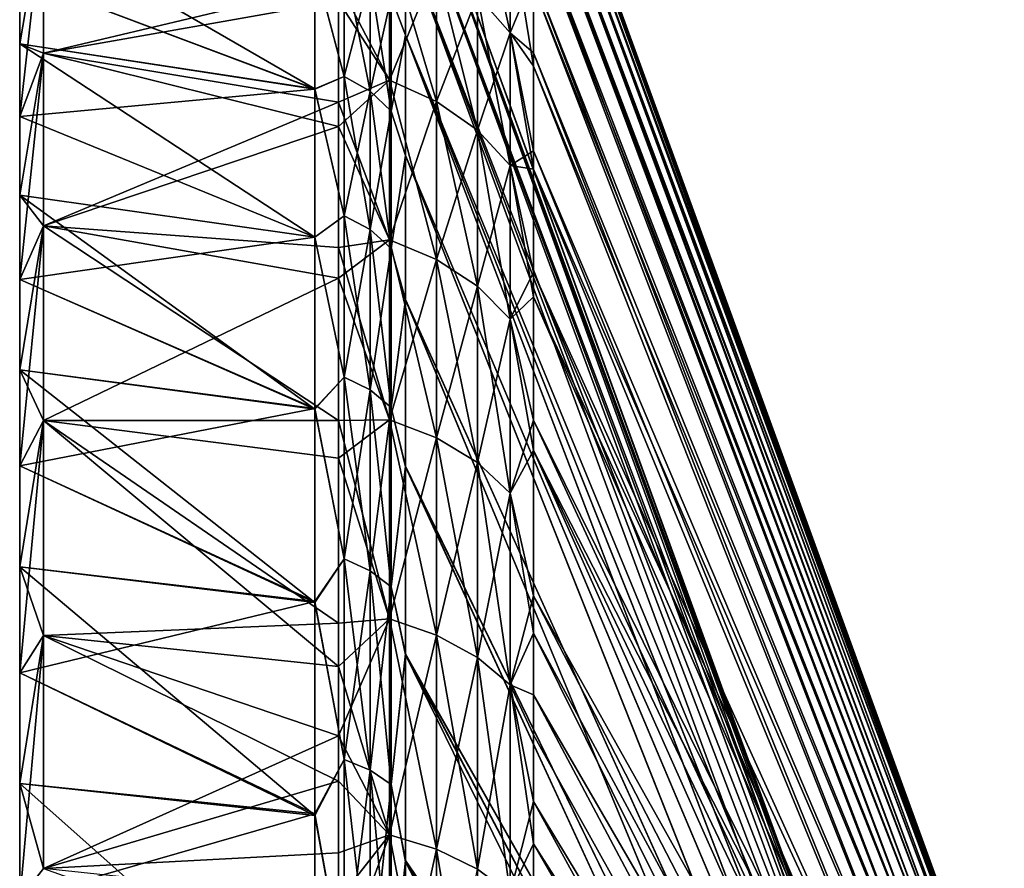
# Model space of a CAD drawing. Header units: metres. Extents: x -62 to 150, y -92 to 92.
# Tile 33 of 256: x -62 to -51, y -42 to -33. Entities that reach past the tile are written whole.
import ezdxf

# ---------------------------------------------------------------- set-up
doc = ezdxf.new("R2010")
doc.units = ezdxf.units.M
doc.layers.add('solid_500615', color=7, linetype='CONTINUOUS')

msp = doc.modelspace()

# ---------------------------------------------------------------- linework, layer by layer
at = {"layer": 'solid_500615'}
for points in [[(-56.086498, -29.872429, -7.169646), (-50.90826, -44.099514, -7.169646), (-50.90826, -44.125141, -8.072057)], [(-56.086498, -29.888947, -8.167134), (-56.086498, -29.872429, -7.169646), (-50.90826, -44.125141, -8.072057)], [(-56.086498, -29.888124, -6.197237), (-50.90826, -44.099514, -7.169646), (-56.086498, -29.872429, -7.169646)], [(-56.086498, -29.888124, -6.197237), (-50.90826, -44.125278, -6.264877), (-50.90826, -44.099514, -7.169646)], [(-56.086498, -29.888124, -6.197237), (-56.086498, -29.946875, -5.052993), (-50.90826, -44.125278, -6.264877)], [(-56.086498, -29.950584, -9.338325), (-56.086498, -29.888947, -8.167134), (-50.90826, -44.125141, -8.072057)], [(-56.086498, -29.946875, -5.052993), (-56.086498, -30.066498, -3.755558), (-50.90826, -44.125278, -6.264877)], [(-56.086498, -29.950584, -9.338325), (-50.90826, -44.125141, -8.072057), (-50.90826, -44.207314, -9.018029)], [(-56.086498, -30.075823, -10.664526), (-56.086498, -29.950584, -9.338325), (-50.90826, -44.207314, -9.018029)], [(-56.086498, -30.066498, -3.755558), (-50.90826, -44.207836, -5.316803), (-50.90826, -44.125278, -6.264877)], [(-56.086498, -30.066498, -3.755558), (-56.086498, -30.263952, -2.328363), (-50.90826, -44.207836, -5.316803)], [(-56.086498, -30.282278, -12.122182), (-56.086498, -30.075823, -10.664526), (-50.90826, -44.207314, -9.018029)], [(-56.086498, -30.263952, -2.328363), (-50.90826, -44.355824, -4.326214), (-50.90826, -44.207836, -5.316803)], [(-56.086498, -30.263952, -2.328363), (-56.086498, -30.554594, -0.794806), (-50.90826, -44.355824, -4.326214)], [(-56.086498, -30.282278, -12.122182), (-50.90826, -44.207314, -9.018029), (-50.90826, -44.354675, -10.006769)], [(-56.086498, -30.585941, -13.687603), (-56.086498, -30.282278, -12.122182), (-50.90826, -44.354675, -10.006769)], [(-57.496037, -30.536757, -10.159379), (-52.317799, -44.612545, -7.169646), (-57.496037, -30.385458, -7.169646)], [(-52.317799, -44.635235, -6.334299), (-57.496037, -30.385458, -7.169646), (-52.317799, -44.612545, -7.169646)], [(-57.496037, -30.536757, -4.17991), (-57.496037, -30.385458, -7.169646), (-52.317799, -44.635235, -6.334299)], [(-57.496037, -30.536757, -10.159379), (-52.317799, -44.635258, -8.005408), (-52.317799, -44.612545, -7.169646)], [(-57.496037, -30.536757, -10.159379), (-52.317799, -44.707993, -8.880863), (-52.317799, -44.635258, -8.005408)], [(-57.496037, -30.536757, -10.159379), (-57.496037, -30.989019, -13.118095), (-52.317799, -44.707993, -8.880863)], [(-57.496037, -30.536757, -4.17991), (-52.317799, -44.707886, -5.459383), (-52.317799, -44.84074, -4.529454)], [(-57.496037, -30.989019, -1.221189), (-57.496037, -30.536757, -4.17991), (-52.317799, -44.84074, -4.529454)], [(-57.496037, -30.536757, -4.17991), (-52.317799, -44.635235, -6.334299), (-52.317799, -44.707886, -5.459383)], [(-56.086498, -30.554594, -0.794806), (-50.90826, -44.577312, -3.301047), (-50.90826, -44.355824, -4.326214)], [(-56.086498, -30.554594, -0.794806), (-56.086498, -30.951466, 0.821176), (-50.90826, -44.577312, -3.301047)], [(-56.086498, -30.585941, -13.687603), (-50.90826, -44.354675, -10.006769), (-50.90826, -44.57534, -11.030383)], [(-56.086498, -31.000355, -15.336107), (-56.086498, -30.585941, -13.687603), (-50.90826, -44.57534, -11.030383)], [(-56.086498, -30.951466, 0.821176), (-50.90826, -44.873722, -2.268515), (-50.90826, -44.577312, -3.301047)], [(-56.086498, -30.951466, 0.821176), (-56.086498, -31.470242, 2.511439), (-50.90826, -44.873722, -2.268515)], [(-57.496037, -30.989019, -13.118095), (-52.317799, -44.84103, -9.811502), (-52.317799, -44.707993, -8.880863)], [(-57.496037, -30.989019, -13.118095), (-52.317799, -45.049606, -10.811004), (-52.317799, -44.84103, -9.811502)], [(-57.496037, -30.989019, -13.118095), (-57.496037, -31.738503, -16.018867), (-52.317799, -45.049606, -10.811004)], [(-57.496037, -30.989019, -1.221189), (-52.317799, -44.84074, -4.529454), (-52.317799, -45.048988, -3.530829)], [(-57.496037, -31.73848, 1.679506), (-57.496037, -30.989019, -1.221189), (-52.317799, -45.048988, -3.530829)], [(-56.086498, -31.000355, -15.336107), (-50.90826, -44.57534, -11.030383), (-50.90826, -44.870834, -12.061854)], [(-56.086498, -31.542671, -17.061609), (-56.086498, -31.000355, -15.336107), (-50.90826, -44.870834, -12.061854)], [(-56.703892, -31.11348, -18.734064), (-56.343102, -31.542099, -18.562471), (-56.343102, -32.753918, -21.215979)], [(-56.703892, -32.343548, -21.427538), (-56.703892, -31.11348, -18.734064), (-56.343102, -32.753918, -21.215979)], [(-61.739399, -32.875328, -22.225065), (-61.478928, -31.337559, -22.49004), (-61.478928, -32.977238, -25.225679)], [(-61.739399, -32.147598, -20.8319), (-61.478928, -31.337559, -22.49004), (-61.739399, -32.875328, -22.225065)], [(-61.739399, -33.672688, 9.240293), (-61.478928, -32.977238, 10.886387), (-61.478928, -31.337559, 8.150748)], [(-61.739399, -32.875328, 7.885774), (-61.478928, -31.337559, 8.150748), (-61.739399, -32.147598, 6.492609)], [(-61.739399, -33.672688, 9.240293), (-61.478928, -31.337559, 8.150748), (-61.739399, -32.875328, 7.885774)], [(-61.478928, -32.977238, -25.225679), (-61.478928, -31.337559, -22.49004), (-58.231422, -32.404125, -23.226576)], [(-61.478928, -31.337559, 8.150748), (-61.478928, -32.977238, 10.886387), (-58.231422, -32.204048, 8.538391)], [(-61.739399, -31.491365, 5.064373), (-58.491894, -32.011543, 4.824471), (-58.491894, -33.371014, 7.59889)], [(-61.739399, -32.147598, 6.492609), (-61.739399, -31.491365, 5.064373), (-58.491894, -33.371014, 7.59889)], [(-56.086498, -31.470242, 2.511439), (-50.90826, -45.24992, -1.231595), (-50.90826, -44.873722, -2.268515)], [(-56.086498, -31.470242, 2.511439), (-56.086498, -32.132263, 4.278484), (-50.90826, -45.24992, -1.231595)], [(-56.703892, -32.343548, 7.088246), (-56.343102, -32.753918, 6.876687), (-56.343102, -31.542099, 4.223179)], [(-56.343102, -31.542099, -18.562471), (-56.086498, -32.236431, -18.868143), (-56.086498, -33.122112, -20.780294)], [(-56.343102, -32.753918, -21.215979), (-56.343102, -31.542099, -18.562471), (-56.086498, -33.122112, -20.780294)], [(-56.343102, -31.542099, 4.223179), (-56.343102, -32.753918, 6.876687), (-56.086498, -32.132263, 4.278484)], [(-56.086498, -31.542671, -17.061609), (-50.90826, -44.870834, -12.061854), (-50.90826, -45.246105, -13.09822)], [(-56.086498, -32.236431, -18.868143), (-56.086498, -31.542671, -17.061609), (-50.90826, -45.246105, -13.09822)], [(-57.670368, -33.276161, -24.344015), (-58.231422, -32.404125, -23.226576), (-57.670368, -31.764641, -21.725985)], [(-57.670368, -31.764641, 7.386693), (-58.231422, -32.204048, 8.538391), (-57.670368, -33.276161, 10.004723)], [(-57.670368, -31.764641, 7.386693), (-57.670368, -33.276161, 10.004723), (-57.152866, -32.008904, 7.260767)], [(-57.670368, -31.764641, -21.725985), (-57.152866, -32.008904, -21.600058), (-57.152866, -33.507347, -24.195438)], [(-57.670368, -33.276161, -24.344015), (-57.670368, -31.764641, -21.725985), (-57.152866, -33.507347, -24.195438)], [(-57.652737, -32.361622, 4.278544), (-57.496037, -31.73848, 1.679506), (-57.496037, -32.77961, 4.495324)], [(-57.652737, -32.361622, -18.617836), (-57.496037, -32.779747, -18.834934), (-57.496037, -31.738503, -16.018867)], [(-57.496037, -31.73848, 1.679506), (-52.317799, -45.353168, -2.453289), (-52.317799, -45.779697, -1.291152)], [(-57.496037, -32.77961, 4.495324), (-57.496037, -31.73848, 1.679506), (-52.317799, -45.779697, -1.291152)], [(-57.496037, -31.73848, 1.679506), (-52.317799, -45.048988, -3.530829), (-52.317799, -45.353168, -2.453289)], [(-57.496037, -31.738503, -16.018867), (-52.317799, -45.354313, -11.889559), (-52.317799, -45.049606, -10.811004)], [(-57.496037, -31.738503, -16.018867), (-57.496037, -32.779747, -18.834934), (-52.317799, -45.354313, -11.889559)], [(-61.739399, -32.147598, -20.8319), (-58.491894, -33.371777, -21.939562), (-58.491894, -32.011684, -19.164089)], [(-58.16885, -33.2351, -21.475784), (-58.16885, -31.961731, -18.783478), (-58.491894, -32.011684, -19.164089)], [(-58.16885, -31.961731, 4.444185), (-58.16885, -33.2351, 7.136492), (-58.491894, -32.011543, 4.824471)], [(-58.16885, -33.2351, 7.136492), (-58.491894, -33.371014, 7.59889), (-58.491894, -32.011543, 4.824471)], [(-58.16885, -33.2351, -21.475784), (-58.491894, -32.011684, -19.164089), (-58.491894, -33.371777, -21.939562)], [(-57.882275, -32.130257, -18.713671), (-58.16885, -31.961731, -18.783478), (-58.16885, -33.2351, -21.475784)], [(-57.882275, -33.395969, 7.050504), (-58.16885, -33.2351, 7.136492), (-58.16885, -31.961731, 4.444185)], [(-57.882275, -32.130257, 4.374379), (-57.882275, -33.395969, 7.050504), (-58.16885, -31.961731, 4.444185)], [(-57.670368, -33.276161, 10.004723), (-57.152866, -33.507347, 9.856148), (-57.152866, -32.008904, 7.260767)], [(-57.152866, -32.008904, 7.260767), (-57.152866, -33.507347, 9.856148), (-56.703892, -32.343548, 7.088246)], [(-57.152866, -32.008904, -21.600058), (-56.703892, -32.343548, -21.427538), (-56.703892, -33.824078, -23.99189)], [(-57.152866, -33.507347, -24.195438), (-57.152866, -32.008904, -21.600058), (-56.703892, -33.824078, -23.99189)], [(-61.739399, -32.147598, -20.8319), (-61.739399, -32.875328, -22.225065), (-58.491894, -33.371777, -21.939562)], [(-61.739399, -32.875328, 7.885774), (-61.739399, -32.147598, 6.492609), (-58.491894, -33.371014, 7.59889)], [(-57.882275, -33.395969, -21.389795), (-57.882275, -32.130257, -18.713671), (-58.16885, -33.2351, -21.475784)], [(-57.652737, -32.361622, -18.617836), (-57.882275, -32.130257, -18.713671), (-57.882275, -33.395969, -21.389795)], [(-57.652737, -33.616829, 6.932453), (-57.882275, -33.395969, 7.050504), (-57.882275, -32.130257, 4.374379)], [(-57.652737, -32.361622, 4.278544), (-57.652737, -33.616829, 6.932453), (-57.882275, -32.130257, 4.374379)], [(-56.343102, -32.753918, 6.876687), (-56.086498, -32.975266, 6.147045), (-56.086498, -32.132263, 4.278484)], [(-56.086498, -32.132263, 4.278484), (-50.90826, -45.701782, -0.213613), (-50.90826, -45.24992, -1.231595)], [(-56.086498, -32.132263, 4.278484), (-56.086498, -32.975266, 6.147045), (-50.90826, -45.701782, -0.213613)], [(-61.478928, -32.977238, 10.886387), (-58.231422, -33.517265, 10.663527), (-58.231422, -32.204048, 8.538391)], [(-57.670368, -33.276161, 10.004723), (-58.231422, -32.204048, 8.538391), (-58.231422, -33.517265, 10.663527)], [(-56.086498, -32.236431, -18.868143), (-50.90826, -45.246105, -13.09822), (-50.90826, -45.697094, -14.116036)], [(-56.086498, -33.122112, -20.780294), (-56.086498, -32.236431, -18.868143), (-50.90826, -45.697094, -14.116036)], [(-57.652737, -33.616829, -21.271746), (-57.652737, -32.361622, -18.617836), (-57.882275, -33.395969, -21.389795)], [(-57.652737, -33.616829, -21.271746), (-57.496037, -32.779747, -18.834934), (-57.652737, -32.361622, -18.617836)], [(-57.652737, -32.361622, 4.278544), (-57.496037, -32.77961, 4.495324), (-57.652737, -33.616829, 6.932453)], [(-57.152866, -33.507347, 9.856148), (-56.703892, -33.824078, 9.652598), (-56.703892, -32.343548, 7.088246)], [(-56.703892, -32.343548, 7.088246), (-56.703892, -33.824078, 9.652598), (-56.343102, -32.753918, 6.876687)], [(-56.703892, -32.343548, -21.427538), (-56.343102, -32.753918, -21.215979), (-56.343102, -34.212479, -23.742281)], [(-56.703892, -33.824078, -23.99189), (-56.703892, -32.343548, -21.427538), (-56.343102, -34.212479, -23.742281)], [(-61.478928, -32.977238, -25.225679), (-58.231422, -32.404125, -23.226576), (-58.231422, -33.784332, -25.393152)], [(-57.670368, -33.276161, -24.344015), (-58.231422, -33.784332, -25.393152), (-58.231422, -32.404125, -23.226576)], [(-57.652737, -33.616829, 6.932453), (-57.496037, -32.77961, 4.495324), (-57.496037, -34.101776, 7.193606)], [(-57.652737, -33.616829, -21.271746), (-57.496037, -34.10252, -21.534239), (-57.496037, -32.779747, -18.834934)], [(-57.496037, -32.77961, 4.495324), (-52.317799, -45.779697, -1.291152), (-52.317799, -46.361187, -0.045286)], [(-57.496037, -34.101776, 7.193606), (-57.496037, -32.77961, 4.495324), (-52.317799, -46.361187, -0.045286)], [(-57.496037, -32.779747, -18.834934), (-52.317799, -45.781628, -13.052807), (-52.317799, -45.354313, -11.889559)], [(-57.496037, -32.779747, -18.834934), (-52.317799, -46.364223, -14.299819), (-52.317799, -45.781628, -13.052807)], [(-57.496037, -32.779747, -18.834934), (-57.496037, -34.10252, -21.534239), (-52.317799, -46.364223, -14.299819)], [(-56.703892, -33.824078, 9.652598), (-56.343102, -34.212479, 9.402988), (-56.343102, -32.753918, 6.876687)], [(-56.343102, -32.753918, -21.215979), (-56.086498, -33.122112, -20.780294), (-56.086498, -34.253773, -22.815807)], [(-56.343102, -34.212479, -23.742281), (-56.343102, -32.753918, -21.215979), (-56.086498, -34.253773, -22.815807)], [(-56.343102, -32.753918, 6.876687), (-56.086498, -34.049957, 8.136098), (-56.086498, -32.975266, 6.147045)], [(-56.343102, -32.753918, 6.876687), (-56.343102, -34.212479, 9.402988), (-56.086498, -34.049957, 8.136098)], [(-61.739399, -32.875328, -22.225065), (-61.478928, -32.977238, -25.225679), (-61.739399, -33.672688, -23.579584)], [(-61.739399, -32.875328, -22.225065), (-61.739399, -33.672688, -23.579584), (-58.491894, -33.371777, -21.939562)], [(-61.739399, -32.875328, 7.885774), (-58.491894, -33.371014, 7.59889), (-58.491894, -35.002819, 10.218668)], [(-61.739399, -33.672688, 9.240293), (-61.739399, -32.875328, 7.885774), (-58.491894, -35.002819, 10.218668)], [(-61.739399, -34.537628, -24.891979), (-61.478928, -32.977238, -25.225679), (-61.478928, -34.877159, -27.787428)], [(-61.739399, -33.672688, -23.579584), (-61.478928, -32.977238, -25.225679), (-61.739399, -34.537628, -24.891979)], [(-61.739399, -35.46793, 11.819589), (-61.478928, -34.877159, 13.448135), (-61.478928, -32.977238, 10.886387)], [(-61.739399, -34.537628, 10.552687), (-61.478928, -32.977238, 10.886387), (-61.739399, -33.672688, 9.240293)], [(-61.739399, -35.46793, 11.819589), (-61.478928, -32.977238, 10.886387), (-61.739399, -34.537628, 10.552687)], [(-61.478928, -34.877159, -27.787428), (-61.478928, -32.977238, -25.225679), (-58.231422, -33.784332, -25.393152)], [(-61.478928, -32.977238, 10.886387), (-61.478928, -34.877159, 13.448135), (-58.231422, -33.517265, 10.663527)], [(-56.086498, -32.975266, 6.147045), (-50.90826, -46.226772, 0.775393), (-50.90826, -45.701782, -0.213613)], [(-56.086498, -32.975266, 6.147045), (-56.086498, -34.049957, 8.136098), (-50.90826, -46.226772, 0.775393)], [(-56.086498, -33.122112, -20.780294), (-50.90826, -45.697094, -14.116036), (-50.90826, -46.221352, -15.105278)], [(-56.086498, -34.253773, -22.815807), (-56.086498, -33.122112, -20.780294), (-50.90826, -46.221352, -15.105278)], [(-58.16885, -34.766224, -24.030315), (-58.16885, -33.2351, -21.475784), (-58.491894, -33.371777, -21.939562)], [(-58.16885, -33.2351, 7.136492), (-58.16885, -34.766224, 9.691023), (-58.491894, -33.371014, 7.59889)], [(-57.882275, -33.395969, -21.389795), (-58.16885, -33.2351, -21.475784), (-58.16885, -34.766224, -24.030315)], [(-57.882275, -34.917896, 9.589681), (-58.16885, -34.766224, 9.691023), (-58.16885, -33.2351, 7.136492)], [(-57.882275, -33.395969, 7.050504), (-57.882275, -34.917896, 9.589681), (-58.16885, -33.2351, 7.136492)], [(-57.670368, -35.029697, -26.806509), (-58.231422, -33.784332, -25.393152), (-57.670368, -33.276161, -24.344015)], [(-57.670368, -33.276161, 10.004723), (-58.231422, -33.517265, 10.663527), (-57.670368, -35.029697, 12.467218)], [(-57.670368, -33.276161, 10.004723), (-57.670368, -35.029697, 12.467218), (-57.152866, -33.507347, 9.856148)], [(-57.670368, -33.276161, -24.344015), (-57.152866, -33.507347, -24.195438), (-57.152866, -35.245712, -26.636631)], [(-57.670368, -35.029697, -26.806509), (-57.670368, -33.276161, -24.344015), (-57.152866, -35.245712, -26.636631)], [(-61.739399, -33.672688, -23.579584), (-58.491894, -35.001846, -24.556562), (-58.491894, -33.371777, -21.939562)], [(-58.16885, -34.766224, 9.691023), (-58.491894, -35.002819, 10.218668), (-58.491894, -33.371014, 7.59889)], [(-58.16885, -34.766224, -24.030315), (-58.491894, -33.371777, -21.939562), (-58.491894, -35.001846, -24.556562)], [(-57.882275, -34.917896, -23.928972), (-57.882275, -33.395969, -21.389795), (-58.16885, -34.766224, -24.030315)], [(-57.652737, -33.616829, -21.271746), (-57.882275, -33.395969, -21.389795), (-57.882275, -34.917896, -23.928972)], [(-57.652737, -35.126118, 9.450551), (-57.882275, -34.917896, 9.589681), (-57.882275, -33.395969, 7.050504)], [(-57.652737, -33.616829, 6.932453), (-57.652737, -35.126118, 9.450551), (-57.882275, -33.395969, 7.050504)], [(-61.478928, -34.877159, 13.448135), (-58.231422, -35.114788, 12.832445), (-58.231422, -33.517265, 10.663527)], [(-57.670368, -35.029697, 12.467218), (-58.231422, -33.517265, 10.663527), (-58.231422, -35.114788, 12.832445)], [(-57.670368, -35.029697, 12.467218), (-57.152866, -35.245712, 12.29734), (-57.152866, -33.507347, 9.856148)], [(-57.152866, -33.507347, 9.856148), (-57.152866, -35.245712, 12.29734), (-56.703892, -33.824078, 9.652598)], [(-57.152866, -33.507347, -24.195438), (-56.703892, -33.824078, -23.99189), (-56.703892, -35.54166, -26.403898)], [(-57.152866, -35.245712, -26.636631), (-57.152866, -33.507347, -24.195438), (-56.703892, -35.54166, -26.403898)], [(-61.739399, -33.672688, -23.579584), (-61.739399, -34.537628, -24.891979), (-58.491894, -35.001846, -24.556562)], [(-61.739399, -34.537628, 10.552687), (-61.739399, -33.672688, 9.240293), (-58.491894, -35.002819, 10.218668)], [(-57.652737, -35.126118, -23.789843), (-57.652737, -33.616829, -21.271746), (-57.882275, -34.917896, -23.928972)], [(-57.652737, -35.126118, -23.789843), (-57.496037, -34.10252, -21.534239), (-57.652737, -33.616829, -21.271746)], [(-57.652737, -33.616829, 6.932453), (-57.496037, -34.101776, 7.193606), (-57.652737, -35.126118, 9.450551)], [(-61.478928, -34.877159, -27.787428), (-58.231422, -33.784332, -25.393152), (-58.231422, -35.450386, -27.582239)], [(-57.670368, -35.029697, -26.806509), (-58.231422, -35.450386, -27.582239), (-58.231422, -33.784332, -25.393152)], [(-57.152866, -35.245712, 12.29734), (-56.703892, -35.54166, 12.064606), (-56.703892, -33.824078, 9.652598)], [(-56.703892, -33.824078, 9.652598), (-56.703892, -35.54166, 12.064606), (-56.343102, -34.212479, 9.402988)], [(-56.703892, -33.824078, -23.99189), (-56.343102, -34.212479, -23.742281), (-56.343102, -35.904575, -26.118498)], [(-56.703892, -35.54166, -26.403898), (-56.703892, -33.824078, -23.99189), (-56.343102, -35.904575, -26.118498)], [(-57.652737, -35.126118, 9.450551), (-57.496037, -34.101776, 7.193606), (-57.496037, -35.688801, 9.741491)], [(-57.652737, -35.126118, -23.789843), (-57.496037, -35.687855, -24.079424), (-57.496037, -34.10252, -21.534239)], [(-57.496037, -34.101776, 7.193606), (-52.317799, -46.361187, -0.045286), (-52.317799, -47.136311, 1.27424)], [(-57.496037, -35.688801, 9.741491), (-57.496037, -34.101776, 7.193606), (-52.317799, -47.136311, 1.27424)], [(-57.496037, -34.10252, -21.534239), (-52.317799, -47.140831, -15.620413), (-52.317799, -46.364223, -14.299819)], [(-57.496037, -34.10252, -21.534239), (-57.496037, -35.687855, -24.079424), (-52.317799, -47.140831, -15.620413)], [(-56.343102, -34.212479, 9.402988), (-56.086498, -35.387222, 10.205098), (-56.086498, -34.049957, 8.136098)], [(-56.086498, -34.049957, 8.136098), (-50.90826, -46.821259, 1.72677), (-50.90826, -46.226772, 0.775393)], [(-56.086498, -34.049957, 8.136098), (-56.086498, -35.387222, 10.205098), (-50.90826, -46.821259, 1.72677)], [(-56.703892, -35.54166, 12.064606), (-56.343102, -35.904575, 11.779206), (-56.343102, -34.212479, 9.402988)], [(-56.343102, -34.212479, -23.742281), (-56.086498, -34.253773, -22.815807), (-56.086498, -35.656296, -24.919424)], [(-56.343102, -35.904575, -26.118498), (-56.343102, -34.212479, -23.742281), (-56.086498, -35.656296, -24.919424)], [(-56.343102, -34.212479, 9.402988), (-56.343102, -35.904575, 11.779206), (-56.086498, -35.387222, 10.205098)], [(-56.086498, -34.253773, -22.815807), (-50.90826, -46.221352, -15.105278), (-50.90826, -46.815228, -16.057119)], [(-56.086498, -35.656296, -24.919424), (-56.086498, -34.253773, -22.815807), (-50.90826, -46.815228, -16.057119)], [(-61.739399, -34.537628, -24.891979), (-61.478928, -34.877159, -27.787428), (-61.739399, -35.46793, -26.15888)], [(-61.739399, -34.537628, -24.891979), (-61.739399, -35.46793, -26.15888), (-58.491894, -35.001846, -24.556562)], [(-61.739399, -34.537628, 10.552687), (-58.491894, -35.002819, 10.218668), (-58.491894, -36.891239, 12.659567)], [(-61.739399, -35.46793, 11.819589), (-61.739399, -34.537628, 10.552687), (-58.491894, -36.891239, 12.659567)], [(-58.16885, -36.540367, -26.422468), (-58.16885, -34.766224, -24.030315), (-58.491894, -35.001846, -24.556562)], [(-58.16885, -34.766224, 9.691023), (-58.16885, -36.540367, 12.083177), (-58.491894, -35.002819, 10.218668)], [(-57.882275, -34.917896, -23.928972), (-58.16885, -34.766224, -24.030315), (-58.16885, -36.540367, -26.422468)], [(-57.882275, -36.681374, 11.967457), (-58.16885, -36.540367, 12.083177), (-58.16885, -34.766224, 9.691023)], [(-57.882275, -34.917896, 9.589681), (-57.882275, -36.681374, 11.967457), (-58.16885, -34.766224, 9.691023)], [(-61.739399, -36.461208, -27.377037), (-61.478928, -34.877159, -27.787428), (-61.478928, -37.019028, -30.150616)], [(-61.739399, -35.46793, -26.15888), (-61.478928, -34.877159, -27.787428), (-61.739399, -36.461208, -27.377037)], [(-61.739399, -37.514908, 14.204029), (-61.478928, -37.019028, 15.811324), (-61.478928, -34.877159, 13.448135)], [(-61.739399, -36.461208, 13.037745), (-61.478928, -34.877159, 13.448135), (-61.739399, -35.46793, 11.819589)], [(-61.739399, -37.514908, 14.204029), (-61.478928, -34.877159, 13.448135), (-61.739399, -36.461208, 13.037745)], [(-61.478928, -37.019028, -30.150616), (-61.478928, -34.877159, -27.787428), (-58.231422, -35.450386, -27.582239)], [(-61.478928, -34.877159, 13.448135), (-58.231422, -37.018665, 14.993738), (-58.231422, -35.114788, 12.832445)], [(-61.478928, -34.877159, 13.448135), (-61.478928, -37.019028, 15.811324), (-58.231422, -37.018665, 14.993738)], [(-57.882275, -36.681374, -26.306747), (-57.882275, -34.917896, -23.928972), (-58.16885, -36.540367, -26.422468)], [(-57.652737, -35.126118, -23.789843), (-57.882275, -34.917896, -23.928972), (-57.882275, -36.681374, -26.306747)], [(-57.652737, -36.874958, 11.808586), (-57.882275, -36.681374, 11.967457), (-57.882275, -34.917896, 9.589681)], [(-57.652737, -35.126118, 9.450551), (-57.652737, -36.874958, 11.808586), (-57.882275, -34.917896, 9.589681)], [(-61.739399, -35.46793, -26.15888), (-58.491894, -36.885067, -26.991665), (-58.491894, -35.001846, -24.556562)], [(-58.16885, -36.540367, -26.422468), (-58.491894, -35.001846, -24.556562), (-58.491894, -36.885067, -26.991665)], [(-58.16885, -36.540367, 12.083177), (-58.491894, -36.891239, 12.659567), (-58.491894, -35.002819, 10.218668)], [(-57.670368, -37.009365, -29.091171), (-58.231422, -35.450386, -27.582239), (-57.670368, -35.029697, -26.806509)], [(-57.670368, -35.029697, 12.467218), (-58.231422, -35.114788, 12.832445), (-57.670368, -37.009365, 14.751879)], [(-57.670368, -35.029697, 12.467218), (-57.670368, -37.009365, 14.751879), (-57.152866, -35.245712, 12.29734)], [(-57.670368, -35.029697, -26.806509), (-57.152866, -35.245712, -26.636631), (-57.152866, -37.20826, -28.901527)], [(-57.670368, -37.009365, -29.091171), (-57.670368, -35.029697, -26.806509), (-57.152866, -37.20826, -28.901527)], [(-57.670368, -37.009365, 14.751879), (-58.231422, -35.114788, 12.832445), (-58.231422, -37.018665, 14.993738)], [(-57.652737, -36.874958, -26.147879), (-57.652737, -35.126118, -23.789843), (-57.882275, -36.681374, -26.306747)], [(-57.652737, -36.874958, -26.147879), (-57.496037, -35.687855, -24.079424), (-57.652737, -35.126118, -23.789843)], [(-57.652737, -35.126118, 9.450551), (-57.496037, -35.688801, 9.741491), (-57.652737, -36.874958, 11.808586)], [(-57.670368, -37.009365, 14.751879), (-57.152866, -37.20826, 14.562237), (-57.152866, -35.245712, 12.29734)], [(-57.152866, -35.245712, 12.29734), (-57.152866, -37.20826, 14.562237), (-56.703892, -35.54166, 12.064606)], [(-57.152866, -35.245712, -26.636631), (-56.703892, -35.54166, -26.403898), (-56.703892, -37.48074, -28.641716)], [(-57.152866, -37.20826, -28.901527), (-57.152866, -35.245712, -26.636631), (-56.703892, -37.48074, -28.641716)], [(-56.343102, -35.904575, 11.779206), (-56.086498, -37.01226, 12.304296), (-56.086498, -35.387222, 10.205098)], [(-56.086498, -35.387222, 10.205098), (-50.90826, -47.475971, 2.626989), (-50.90826, -46.821259, 1.72677)], [(-56.086498, -35.387222, 10.205098), (-56.086498, -37.01226, 12.304296), (-50.90826, -47.475971, 2.626989)], [(-61.739399, -35.46793, -26.15888), (-61.739399, -36.461208, -27.377037), (-58.491894, -36.885067, -26.991665)], [(-61.739399, -36.461208, 13.037745), (-61.739399, -35.46793, 11.819589), (-58.491894, -36.891239, 12.659567)], [(-61.478928, -37.019028, -30.150616), (-58.231422, -35.450386, -27.582239), (-58.231422, -37.430611, -29.752386)], [(-57.670368, -37.009365, -29.091171), (-58.231422, -37.430611, -29.752386), (-58.231422, -35.450386, -27.582239)], [(-57.152866, -37.20826, 14.562237), (-56.703892, -37.48074, 14.302424), (-56.703892, -35.54166, 12.064606)], [(-56.703892, -35.54166, 12.064606), (-56.703892, -37.48074, 14.302424), (-56.343102, -35.904575, 11.779206)], [(-56.703892, -35.54166, -26.403898), (-56.343102, -35.904575, -26.118498), (-56.343102, -37.814884, -28.323112)], [(-56.703892, -37.48074, -28.641716), (-56.703892, -35.54166, -26.403898), (-56.343102, -37.814884, -28.323112)], [(-57.652737, -36.874958, -26.147879), (-57.496037, -37.519394, -26.447702), (-57.496037, -35.687855, -24.079424)], [(-57.652737, -36.874958, 11.808586), (-57.496037, -35.688801, 9.741491), (-57.496037, -37.525398, 12.115407)], [(-57.496037, -35.687855, -24.079424), (-52.317799, -48.15274, -16.988819), (-52.317799, -47.140831, -15.620413)], [(-57.496037, -35.687855, -24.079424), (-57.496037, -37.519394, -26.447702), (-52.317799, -48.15274, -16.988819)], [(-57.496037, -35.688801, 9.741491), (-52.317799, -47.136311, 1.27424), (-52.317799, -48.146385, 2.641857)], [(-57.496037, -37.525398, 12.115407), (-57.496037, -35.688801, 9.741491), (-52.317799, -48.146385, 2.641857)], [(-56.343102, -35.904575, -26.118498), (-56.086498, -35.656296, -24.919424), (-56.086498, -37.348923, -27.034166)], [(-56.086498, -35.656296, -24.919424), (-50.90826, -46.815228, -16.057119), (-50.90826, -47.469379, -16.957851)], [(-56.086498, -37.348923, -27.034166), (-56.086498, -35.656296, -24.919424), (-50.90826, -47.469379, -16.957851)], [(-56.703892, -37.48074, 14.302424), (-56.343102, -37.814884, 13.983821), (-56.343102, -35.904575, 11.779206)], [(-56.343102, -37.814884, -28.323112), (-56.343102, -35.904575, -26.118498), (-56.086498, -37.348923, -27.034166)], [(-56.343102, -35.904575, 11.779206), (-56.343102, -37.814884, 13.983821), (-56.086498, -37.01226, 12.304296)], [(-61.739399, -36.461208, -27.377037), (-61.478928, -37.019028, -30.150616), (-61.739399, -37.514908, -28.543322)], [(-61.739399, -36.461208, -27.377037), (-61.739399, -37.514908, -28.543322), (-58.491894, -36.885067, -26.991665)], [(-61.739399, -36.461208, 13.037745), (-58.491894, -36.891239, 12.659567), (-58.491894, -39.020546, 14.900131)], [(-61.739399, -37.514908, 14.204029), (-61.739399, -36.461208, 13.037745), (-58.491894, -39.020546, 14.900131)], [(-58.16885, -38.54044, -28.629208), (-58.16885, -36.540367, -26.422468), (-58.491894, -36.885067, -26.991665)], [(-58.16885, -36.540367, 12.083177), (-58.16885, -38.54044, 14.289915), (-58.491894, -36.891239, 12.659567)], [(-57.882275, -36.681374, -26.306747), (-58.16885, -36.540367, -26.422468), (-58.16885, -38.54044, -28.629208)], [(-57.882275, -38.669422, 14.160931), (-58.16885, -38.54044, 14.289915), (-58.16885, -36.540367, 12.083177)], [(-57.882275, -36.681374, 11.967457), (-57.882275, -38.669422, 14.160931), (-58.16885, -36.540367, 12.083177)], [(-57.882275, -38.669422, -28.500223), (-57.882275, -36.681374, -26.306747), (-58.16885, -38.54044, -28.629208)], [(-57.652737, -36.874958, -26.147879), (-57.882275, -36.681374, -26.306747), (-57.882275, -38.669422, -28.500223)], [(-57.652737, -38.8465, 13.983851), (-57.882275, -38.669422, 14.160931), (-57.882275, -36.681374, 11.967457)], [(-57.652737, -36.874958, 11.808586), (-57.652737, -38.8465, 13.983851), (-57.882275, -36.681374, 11.967457)], [(-61.739399, -37.514908, -28.543322), (-58.491894, -39.006382, -29.225948), (-58.491894, -36.885067, -26.991665)], [(-58.16885, -38.54044, -28.629208), (-58.491894, -36.885067, -26.991665), (-58.491894, -39.006382, -29.225948)], [(-58.16885, -38.54044, 14.289915), (-58.491894, -39.020546, 14.900131), (-58.491894, -36.891239, 12.659567)], [(-57.652737, -38.8465, -28.323143), (-57.652737, -36.874958, -26.147879), (-57.882275, -38.669422, -28.500223)], [(-57.652737, -38.8465, -28.323143), (-57.496037, -37.519394, -26.447702), (-57.652737, -36.874958, -26.147879)], [(-57.652737, -36.874958, 11.808586), (-57.496037, -37.525398, 12.115407), (-57.652737, -38.8465, 13.983851)], [(-61.739399, -38.626324, -29.654739), (-61.478928, -37.019028, -30.150616), (-61.478928, -39.382217, -32.292484)], [(-61.739399, -37.514908, -28.543322), (-61.478928, -37.019028, -30.150616), (-61.739399, -38.626324, -29.654739)], [(-61.739399, -39.79261, 16.369146), (-61.478928, -39.382217, 17.953194), (-61.478928, -37.019028, 15.811324)], [(-61.739399, -38.626324, 15.315448), (-61.478928, -37.019028, 15.811324), (-61.739399, -37.514908, 14.204029)], [(-61.739399, -39.79261, 16.369146), (-61.478928, -37.019028, 15.811324), (-61.739399, -38.626324, 15.315448)], [(-61.478928, -37.019028, 15.811324), (-58.231422, -39.245998, 17.09203), (-58.231422, -37.018665, 14.993738)], [(-61.478928, -37.019028, -30.150616), (-58.231422, -37.430611, -29.752386), (-58.231422, -39.722553, -31.831003)], [(-61.478928, -39.382217, -32.292484), (-61.478928, -37.019028, -30.150616), (-58.231422, -39.722553, -31.831003)], [(-61.478928, -37.019028, 15.811324), (-61.478928, -39.382217, 17.953194), (-58.231422, -39.245998, 17.09203)], [(-57.670368, -39.197243, -31.177307), (-58.231422, -37.430611, -29.752386), (-57.670368, -37.009365, -29.091171)], [(-57.670368, -37.009365, 14.751879), (-58.231422, -37.018665, 14.993738), (-57.670368, -39.197243, 16.838015)], [(-57.670368, -39.197243, 16.838015), (-58.231422, -37.018665, 14.993738), (-58.231422, -39.245998, 17.09203)], [(-57.670368, -37.009365, 14.751879), (-57.670368, -39.197243, 16.838015), (-57.152866, -37.20826, 14.562237)], [(-57.670368, -37.009365, -29.091171), (-57.152866, -37.20826, -28.901527), (-57.152866, -39.377209, -30.969618)], [(-57.670368, -39.197243, -31.177307), (-57.670368, -37.009365, -29.091171), (-57.152866, -39.377209, -30.969618)], [(-56.343102, -37.814884, 13.983821), (-56.086498, -38.946381, 14.380657), (-56.086498, -37.01226, 12.304296)], [(-56.086498, -37.01226, 12.304296), (-50.90826, -48.189102, 3.475921), (-50.90826, -47.475971, 2.626989)], [(-56.086498, -37.01226, 12.304296), (-56.086498, -38.946381, 14.380657), (-50.90826, -48.189102, 3.475921)], [(-57.670368, -39.197243, 16.838015), (-57.152866, -39.377209, 16.630325), (-57.152866, -37.20826, 14.562237)], [(-57.152866, -37.20826, 14.562237), (-57.152866, -39.377209, 16.630325), (-56.703892, -37.48074, 14.302424)], [(-57.152866, -37.20826, -28.901527), (-56.703892, -37.48074, -28.641716), (-56.703892, -39.62376, -30.685081)], [(-57.152866, -39.377209, -30.969618), (-57.152866, -37.20826, -28.901527), (-56.703892, -39.62376, -30.685081)], [(-56.343102, -37.814884, -28.323112), (-56.086498, -37.348923, -27.034166), (-56.086498, -39.357533, -29.1141)], [(-56.086498, -37.348923, -27.034166), (-50.90826, -48.182037, -17.807367), (-50.90826, -48.951763, -18.604763)], [(-56.086498, -39.357533, -29.1141), (-56.086498, -37.348923, -27.034166), (-50.90826, -48.951763, -18.604763)], [(-56.086498, -37.348923, -27.034166), (-50.90826, -47.469379, -16.957851), (-50.90826, -48.182037, -17.807367)], [(-57.670368, -39.197243, -31.177307), (-58.231422, -39.722553, -31.831003), (-58.231422, -37.430611, -29.752386)], [(-61.739399, -37.514908, -28.543322), (-61.739399, -38.626324, -29.654739), (-58.491894, -39.006382, -29.225948)], [(-61.739399, -38.626324, 15.315448), (-61.739399, -37.514908, 14.204029), (-58.491894, -39.020546, 14.900131)], [(-57.652737, -38.8465, -28.323143), (-57.496037, -39.582493, -28.620672), (-57.496037, -37.519394, -26.447702)], [(-57.652737, -38.8465, 13.983851), (-57.496037, -37.525398, 12.115407), (-57.496037, -39.596272, 14.294485)], [(-57.496037, -37.519394, -26.447702), (-52.317799, -48.756817, -17.6751), (-52.317799, -48.15274, -16.988819)], [(-57.496037, -37.519394, -26.447702), (-57.496037, -39.582493, -28.620672), (-52.317799, -48.756817, -17.6751)], [(-57.496037, -37.525398, 12.115407), (-52.317799, -48.146385, 2.641857), (-52.317799, -48.749443, 3.32791)], [(-57.496037, -39.596272, 14.294485), (-57.496037, -37.525398, 12.115407), (-52.317799, -48.749443, 3.32791)], [(-57.152866, -39.377209, 16.630325), (-56.703892, -39.62376, 16.345789), (-56.703892, -37.48074, 14.302424)], [(-56.703892, -37.48074, 14.302424), (-56.703892, -39.62376, 16.345789), (-56.343102, -37.814884, 13.983821)], [(-56.703892, -37.48074, -28.641716), (-56.343102, -37.814884, -28.323112), (-56.343102, -39.926105, -30.336157)], [(-56.703892, -39.62376, -30.685081), (-56.703892, -37.48074, -28.641716), (-56.343102, -39.926105, -30.336157)], [(-56.703892, -39.62376, 16.345789), (-56.343102, -39.926105, 15.996865), (-56.343102, -37.814884, 13.983821)], [(-56.343102, -39.926105, -30.336157), (-56.343102, -37.814884, -28.323112), (-56.086498, -39.357533, -29.1141)], [(-56.343102, -37.814884, 13.983821), (-56.343102, -39.926105, 15.996865), (-56.086498, -38.946381, 14.380657)], [(-58.16885, -40.747177, -30.629278), (-58.16885, -38.54044, -28.629208), (-58.491894, -39.006382, -29.225948)], [(-58.16885, -38.54044, 14.289915), (-58.16885, -40.747177, 16.289988), (-58.491894, -39.020546, 14.900131)], [(-57.882275, -38.669422, -28.500223), (-58.16885, -38.54044, -28.629208), (-58.16885, -40.747177, -30.629278)], [(-57.882275, -40.862896, 16.148981), (-58.16885, -40.747177, 16.289988), (-58.16885, -38.54044, 14.289915)], [(-57.882275, -38.669422, 14.160931), (-57.882275, -40.862896, 16.148981), (-58.16885, -38.54044, 14.289915)], [(-61.739399, -38.626324, -29.654739), (-61.478928, -39.382217, -32.292484), (-61.739399, -39.79261, -30.708439)], [(-61.739399, -38.626324, -29.654739), (-61.739399, -39.79261, -30.708439), (-58.491894, -39.006382, -29.225948)], [(-61.739399, -38.626324, 15.315448), (-58.491894, -39.020546, 14.900131), (-58.491894, -41.36068, 16.909147)], [(-61.739399, -39.79261, 16.369146), (-61.739399, -38.626324, 15.315448), (-58.491894, -41.36068, 16.909147)], [(-57.882275, -40.862896, -30.488272), (-57.882275, -38.669422, -28.500223), (-58.16885, -40.747177, -30.629278)], [(-57.652737, -38.8465, -28.323143), (-57.882275, -38.669422, -28.500223), (-57.882275, -40.862896, -30.488272)], [(-57.652737, -41.021767, 15.955398), (-57.882275, -40.862896, 16.148981), (-57.882275, -38.669422, 14.160931)], [(-57.652737, -38.8465, 13.983851), (-57.652737, -41.021767, 15.955398), (-57.882275, -38.669422, 14.160931)], [(-57.652737, -41.021767, -30.294689), (-57.652737, -38.8465, -28.323143), (-57.882275, -40.862896, -30.488272)], [(-57.652737, -41.021767, -30.294689), (-57.496037, -39.582493, -28.620672), (-57.652737, -38.8465, -28.323143)], [(-57.652737, -38.8465, 13.983851), (-57.496037, -39.596272, 14.294485), (-57.652737, -41.021767, 15.955398)], [(-56.343102, -39.926105, 15.996865), (-56.086498, -40.033241, 15.391359), (-56.086498, -38.946381, 14.380657)], [(-56.086498, -38.946381, 14.380657), (-50.90826, -48.959316, 4.272763), (-50.90826, -48.189102, 3.475921)], [(-56.086498, -38.946381, 14.380657), (-56.086498, -40.033241, 15.391359), (-50.90826, -48.959316, 4.272763)], [(-61.739399, -39.79261, -30.708439), (-58.491894, -41.342861, -31.234636), (-58.491894, -39.006382, -29.225948)], [(-58.16885, -40.747177, -30.629278), (-58.491894, -39.006382, -29.225948), (-58.491894, -41.342861, -31.234636)], [(-58.16885, -40.747177, 16.289988), (-58.491894, -41.36068, 16.909147), (-58.491894, -39.020546, 14.900131)], [(-57.670368, -41.573513, -33.046028), (-58.231422, -39.722553, -31.831003), (-57.670368, -39.197243, -31.177307)], [(-57.670368, -39.197243, 16.838015), (-58.231422, -39.245998, 17.09203), (-58.231422, -40.483929, 18.098522)], [(-57.670368, -39.197243, 16.838015), (-58.231422, -40.483929, 18.098522), (-57.670368, -41.573513, 18.706734)], [(-57.670368, -39.197243, 16.838015), (-57.670368, -41.573513, 18.706734), (-57.152866, -39.377209, 16.630325)], [(-57.670368, -39.197243, -31.177307), (-57.152866, -39.377209, -30.969618), (-57.152866, -41.732922, -32.82217)], [(-57.670368, -41.573513, -33.046028), (-57.670368, -39.197243, -31.177307), (-57.152866, -41.732922, -32.82217)], [(-61.478928, -39.382217, 17.953194), (-58.231422, -40.483929, 18.098522), (-58.231422, -39.245998, 17.09203)], [(-61.739399, -41.010765, -31.701714), (-61.478928, -39.382217, -32.292484), (-61.478928, -41.943966, -34.19241)], [(-61.739399, -39.79261, -30.708439), (-61.478928, -39.382217, -32.292484), (-61.739399, -41.010765, -31.701714)], [(-61.739399, -42.277668, 18.292725), (-61.478928, -41.943966, 19.853117), (-61.478928, -39.382217, 17.953194)], [(-61.739399, -41.010765, 17.362423), (-61.478928, -39.382217, 17.953194), (-61.739399, -39.79261, 16.369146)], [(-61.739399, -42.277668, 18.292725), (-61.478928, -39.382217, 17.953194), (-61.739399, -41.010765, 17.362423)], [(-61.478928, -39.382217, -32.292484), (-58.231422, -39.722553, -31.831003), (-58.231422, -40.982605, -32.815231)], [(-61.478928, -41.943966, -34.19241), (-61.478928, -39.382217, -32.292484), (-58.231422, -40.982605, -32.815231)], [(-61.478928, -39.382217, 17.953194), (-61.478928, -41.943966, 19.853117), (-58.231422, -40.483929, 18.098522)], [(-57.670368, -41.573513, 18.706734), (-57.152866, -41.732922, 18.482878), (-57.152866, -39.377209, 16.630325)], [(-57.152866, -39.377209, 16.630325), (-57.152866, -41.732922, 18.482878), (-56.703892, -39.62376, 16.345789)], [(-57.152866, -39.377209, -30.969618), (-56.703892, -39.62376, -30.685081), (-56.703892, -41.951309, -32.515484)], [(-57.152866, -41.732922, -32.82217), (-57.152866, -39.377209, -30.969618), (-56.703892, -41.951309, -32.515484)], [(-56.343102, -39.926105, -30.336157), (-56.086498, -39.357533, -29.1141), (-56.086498, -40.474613, -30.113703)], [(-56.086498, -39.357533, -29.1141), (-50.90826, -48.951763, -18.604763), (-50.90826, -49.77433, -19.345896)], [(-56.086498, -40.474613, -30.113703), (-56.086498, -39.357533, -29.1141), (-50.90826, -49.77433, -19.345896)], [(-57.652737, -41.021767, -30.294689), (-57.496037, -41.854858, -30.574236), (-57.496037, -39.582493, -28.620672)], [(-57.652737, -41.021767, 15.955398), (-57.496037, -39.596272, 14.294485), (-57.496037, -41.872185, 16.248369)], [(-57.496037, -39.582493, -28.620672), (-52.317799, -49.430992, -18.353109), (-52.317799, -48.756817, -17.6751)], [(-57.496037, -39.582493, -28.620672), (-57.496037, -41.854858, -30.574236), (-52.317799, -49.430992, -18.353109)], [(-57.496037, -39.596272, 14.294485), (-52.317799, -49.422539, 4.005822), (-52.317799, -50.164604, 4.664149)], [(-57.496037, -41.872185, 16.248369), (-57.496037, -39.596272, 14.294485), (-52.317799, -50.164604, 4.664149)], [(-57.496037, -39.596272, 14.294485), (-52.317799, -48.749443, 3.32791), (-52.317799, -49.422539, 4.005822)], [(-57.152866, -41.732922, 18.482878), (-56.703892, -41.951309, 18.176193), (-56.703892, -39.62376, 16.345789)], [(-56.703892, -39.62376, 16.345789), (-56.703892, -41.951309, 18.176193), (-56.343102, -39.926105, 15.996865)], [(-56.703892, -39.62376, -30.685081), (-56.343102, -39.926105, -30.336157), (-56.343102, -42.219116, -32.139404)], [(-56.703892, -41.951309, -32.515484), (-56.703892, -39.62376, -30.685081), (-56.343102, -42.219116, -32.139404)], [(-57.670368, -41.573513, -33.046028), (-58.231422, -40.982605, -32.815231), (-58.231422, -39.722553, -31.831003)], [(-61.739399, -39.79261, -30.708439), (-61.739399, -41.010765, -31.701714), (-58.491894, -41.342861, -31.234636)], [(-61.739399, -41.010765, 17.362423), (-61.739399, -39.79261, 16.369146), (-58.491894, -41.36068, 16.909147)], [(-56.703892, -41.951309, 18.176193), (-56.343102, -42.219116, 17.800112), (-56.343102, -39.926105, 15.996865)], [(-56.343102, -39.926105, -30.336157), (-56.086498, -40.474613, -30.113703), (-56.086498, -41.671562, -31.080709)], [(-56.343102, -42.219116, -32.139404), (-56.343102, -39.926105, -30.336157), (-56.086498, -41.671562, -31.080709)], [(-56.343102, -39.926105, 15.996865), (-56.086498, -41.207184, 16.378189), (-56.086498, -40.033241, 15.391359)], [(-56.343102, -39.926105, 15.996865), (-56.343102, -42.219116, 17.800112), (-56.086498, -41.207184, 16.378189)], [(-56.086498, -40.033241, 15.391359), (-50.90826, -49.782383, 5.013362), (-50.90826, -48.959316, 4.272763)], [(-56.086498, -40.033241, 15.391359), (-56.086498, -41.207184, 16.378189), (-50.90826, -49.782383, 5.013362)], [(-61.478928, -41.943966, 19.853117), (-58.231422, -41.770714, 19.042002), (-58.231422, -40.483929, 18.098522)], [(-57.670368, -41.573513, 18.706734), (-58.231422, -40.483929, 18.098522), (-58.231422, -41.770714, 19.042002)], [(-56.086498, -41.671562, -31.080709), (-56.086498, -40.474613, -30.113703), (-50.90826, -49.77433, -19.345896)], [(-58.16885, -43.139332, -32.403419), (-58.16885, -40.747177, -30.629278), (-58.491894, -41.342861, -31.234636)], [(-58.16885, -40.747177, 16.289988), (-58.16885, -43.139332, 18.064129), (-58.491894, -41.36068, 16.909147)], [(-57.882275, -40.862896, -30.488272), (-58.16885, -40.747177, -30.629278), (-58.16885, -43.139332, -32.403419)], [(-57.882275, -43.240673, 17.912458), (-58.16885, -43.139332, 18.064129), (-58.16885, -40.747177, 16.289988)], [(-57.882275, -40.862896, 16.148981), (-57.882275, -43.240673, 17.912458), (-58.16885, -40.747177, 16.289988)], [(-57.882275, -43.240673, -32.251751), (-57.882275, -40.862896, -30.488272), (-58.16885, -43.139332, -32.403419)], [(-57.652737, -41.021767, -30.294689), (-57.882275, -40.862896, -30.488272), (-57.882275, -43.240673, -32.251751)], [(-57.652737, -43.379803, 17.704235), (-57.882275, -43.240673, 17.912458), (-57.882275, -40.862896, 16.148981)], [(-57.652737, -41.021767, 15.955398), (-57.652737, -43.379803, 17.704235), (-57.882275, -40.862896, 16.148981)], [(-61.739399, -41.010765, -31.701714), (-61.478928, -41.943966, -34.19241), (-61.739399, -42.277668, -32.632015)], [(-61.739399, -41.010765, -31.701714), (-61.739399, -42.277668, -32.632015), (-58.491894, -41.342861, -31.234636)], [(-61.739399, -41.010765, 17.362423), (-58.491894, -41.36068, 16.909147), (-58.491894, -43.895592, 18.673353)], [(-61.739399, -42.277668, 18.292725), (-61.739399, -41.010765, 17.362423), (-58.491894, -43.895592, 18.673353)], [(-61.478928, -41.943966, -34.19241), (-58.231422, -40.982605, -32.815231), (-58.231422, -42.288967, -33.734222)], [(-57.670368, -41.573513, -33.046028), (-58.231422, -42.288967, -33.734222), (-58.231422, -40.982605, -32.815231)], [(-57.652737, -43.379803, -32.04353), (-57.652737, -41.021767, -30.294689), (-57.882275, -43.240673, -32.251751)], [(-57.652737, -43.379803, -32.04353), (-57.496037, -41.854858, -30.574236), (-57.652737, -41.021767, -30.294689)], [(-57.652737, -41.021767, 15.955398), (-57.496037, -41.872185, 16.248369), (-57.652737, -43.379803, 17.704235)], [(-56.343102, -42.219116, 17.800112), (-56.086498, -42.439831, 17.311182), (-56.086498, -41.207184, 16.378189)], [(-56.086498, -41.207184, 16.378189), (-50.90826, -50.655849, 5.69551), (-50.90826, -49.782383, 5.013362)], [(-56.086498, -41.207184, 16.378189), (-56.086498, -42.439831, 17.311182), (-50.90826, -50.655849, 5.69551)], [(-61.739399, -42.277668, -32.632015), (-58.491894, -43.869629, -32.996449), (-58.491894, -41.342861, -31.234636)], [(-58.16885, -43.139332, -32.403419), (-58.491894, -41.342861, -31.234636), (-58.491894, -43.869629, -32.996449)], [(-58.16885, -43.139332, 18.064129), (-58.491894, -43.895592, 18.673353), (-58.491894, -41.36068, 16.909147)], [(-57.670368, -44.116657, -34.680405), (-58.231422, -42.288967, -33.734222), (-57.670368, -41.573513, -33.046028)], [(-57.670368, -41.573513, 18.706734), (-58.231422, -41.770714, 19.042002), (-58.231422, -43.100109, 19.918196)], [(-57.670368, -41.573513, 18.706734), (-58.231422, -43.100109, 19.918196), (-57.670368, -44.116657, 20.341114)], [(-57.670368, -41.573513, 18.706734), (-57.670368, -44.116657, 20.341114), (-57.152866, -41.732922, 18.482878)], [(-57.670368, -41.573513, -33.046028), (-57.152866, -41.732922, -32.82217), (-57.152866, -44.254063, -34.44241)], [(-57.670368, -44.116657, -34.680405), (-57.670368, -41.573513, -33.046028), (-57.152866, -44.254063, -34.44241)], [(-56.343102, -42.219116, -32.139404), (-56.086498, -41.671562, -31.080709), (-56.086498, -42.923538, -31.990301)], [(-56.086498, -41.671562, -31.080709), (-50.90826, -49.77433, -19.345896), (-50.90826, -50.647324, -20.028608)], [(-56.086498, -42.923538, -31.990301), (-56.086498, -41.671562, -31.080709), (-50.90826, -50.647324, -20.028608)], [(-61.478928, -41.943966, 19.853117), (-58.231422, -43.100109, 19.918196), (-58.231422, -41.770714, 19.042002)], [(-57.670368, -44.116657, 20.341114), (-57.152866, -44.254063, 20.103119), (-57.152866, -41.732922, 18.482878)], [(-57.152866, -41.732922, 18.482878), (-57.152866, -44.254063, 20.103119), (-56.703892, -41.951309, 18.176193)], [(-57.152866, -41.732922, -32.82217), (-56.703892, -41.951309, -32.515484), (-56.703892, -44.44231, -34.116356)], [(-57.152866, -44.254063, -34.44241), (-57.152866, -41.732922, -32.82217), (-56.703892, -44.44231, -34.116356)], [(-57.652737, -43.379803, -32.04353), (-57.496037, -44.312286, -32.287701), (-57.496037, -41.854858, -30.574236)], [(-57.652737, -43.379803, 17.704235), (-57.496037, -41.872185, 16.248369), (-57.496037, -44.337536, 17.964161)], [(-57.496037, -41.854858, -30.574236), (-52.317799, -50.174095, -19.011322), (-52.317799, -49.430992, -18.353109)], [(-57.496037, -41.854858, -30.574236), (-52.317799, -50.991096, -19.644156), (-52.317799, -50.174095, -19.011322)], [(-57.496037, -41.854858, -30.574236), (-57.496037, -44.312286, -32.287701), (-52.317799, -50.991096, -19.644156)], [(-57.496037, -41.872185, 16.248369), (-52.317799, -50.980633, 5.2973), (-52.317799, -51.855137, 5.885429)], [(-57.496037, -44.337536, 17.964161), (-57.496037, -41.872185, 16.248369), (-52.317799, -51.855137, 5.885429)], [(-57.496037, -41.872185, 16.248369), (-52.317799, -50.164604, 4.664149), (-52.317799, -50.980633, 5.2973)]]:
    msp.add_3dface(points, dxfattribs=at)

doc.saveas('drawing.dxf')
